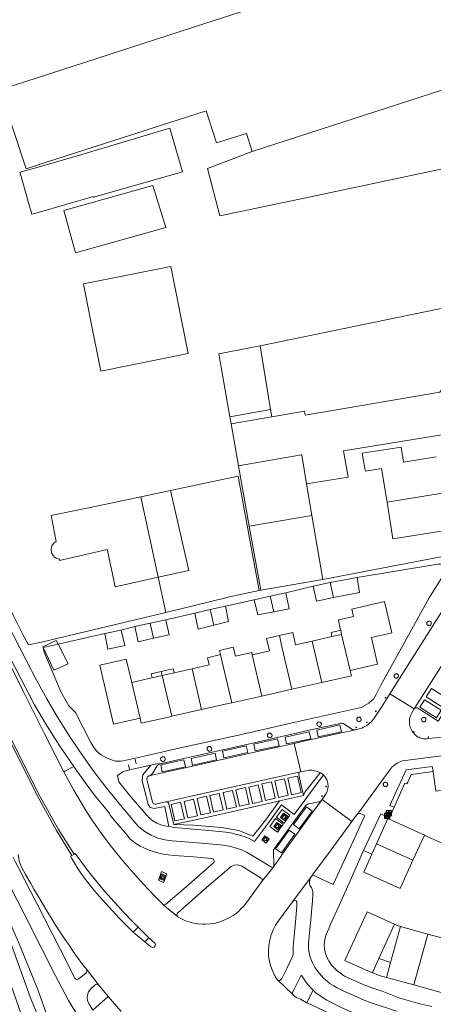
# Model space of a CAD drawing. Header units: metres. Extents: x 89888 to 94270, y 464165 to 468904.
# Tile 57 of 256: x 90997 to 91075, y 466049 to 466236. Entities that reach past the tile are written whole.
import ezdxf

# ---------------------------------------------------------------- set-up
doc = ezdxf.new("R2010")
doc.units = ezdxf.units.M
doc.layers.get('0').update_dxf_attribs({"linetype": 'CONTINUOUS'})
for name, color, linetype, lineweight in [('B_BEBOUWINGSGRENS_0', 251, 'CONTINUOUS', 13), ('B_LUIFEL_1', 251, 'CONTINUOUS', 13), ('B_OVERBOUWLIJN_LIJN_1', 251, 'CONTINUOUS', 13), ('B_TUSSENMUUR_0', 251, 'CONTINUOUS', 13), ('G_GRENS_ALGEMEEN_0', 251, 'CONTINUOUS', 13), ('Q_AFVAL_APART_PLAATS_0', 251, 'CONTINUOUS', 13), ('Q_CONTAINER_0', 251, 'CONTINUOUS', 13), ('Q_FIETSENREK_0', 251, 'CONTINUOUS', 13), ('Q_KUNSTOBJECT_0', 251, 'CONTINUOUS', 13), ('Q_PAALTJE_0', 251, 'CONTINUOUS', 13), ('T_CULTUURGRENS_0', 251, 'CONTINUOUS', 13), ('T_HEK_0', 251, 'CONTINUOUS', 13), ('T_HEK_LIJN_0', 251, 'CONTINUOUS', 13), ('V_WEGGRENS_0', 251, 'CONTINUOUS', 13), ('W_WATERGRENS_0', 251, 'CONTINUOUS', 13)]:
    doc.layers.add(name, color=color, linetype=linetype, lineweight=lineweight)

# ---------------------------------------------------------------- blocks, each defined once
blk = doc.blocks.new('OGT_BLOK2_ACAD_1_FMEBLOCK14')
at = {"layer": 'V_WEGGRENS_0'}
for points in [[(14.48, -5.2), (24.57, -3.89), (36.1, -2.38), (49.37, -0.64), (61.13, 0.92), (74.72, 2.68), (86.52, 4.25), (93.95, 5.2)], [(-93.95, -3.14), (-92.05, -4.06), (-90.17, -4.92), (-89.55, -5.2)]]:
    blk.add_lwpolyline(points, dxfattribs=at)
blk = doc.blocks.new('Q_FIETSENREK')
for points in [[(-0.5, 0.5), (0.5, 0.5), (0.5, -0.5), (-0.5, -0.5)], [(-0.06, 0.15), (0.18, 0.05), (0.04, -0.09)]]:
    blk.add_lwpolyline(points, close=True)
for points in [[(-0.44, 0.46), (0.44, 0.46, -0.414214), (0.46, 0.44), (0.46, -0.44, -0.414214), (0.44, -0.46), (-0.44, -0.46, -0.414214), (-0.46, -0.44), (-0.46, 0.44), (-0.46, 0.44), (-0.46, 0.45), (-0.46, 0.45), (-0.46, 0.45), (-0.46, 0.45), (-0.46, 0.45), (-0.46, 0.45), (-0.46, 0.46), (-0.46, 0.46), (-0.46, 0.46), (-0.45, 0.46), (-0.45, 0.46), (-0.45, 0.46), (-0.45, 0.46), (-0.45, 0.46), (-0.45, 0.46), (-0.44, 0.46), (-0.44, 0.46)], [(-0.18, 0.11, 0.847256), (-0.32, -0.14)], [(-0.19, 0.08, 0.842492), (-0.3, -0.12)], [(-0.17, 0.06, 0.053288), (-0.19, 0.08)], [(-0.19, -0.13, 0.502492), (-0.15, 0.04)], [(-0.15, 0.09, 0.06236), (-0.18, 0.11)], [(-0.16, -0.16, 0.494489), (-0.12, 0.07)], [(-0.32, -0.14, 0.089606), (-0.42, -0.35)], [(-0.3, -0.16, 0.110942), (-0.37, -0.35)], [(-0.29, -0.1, 0.006942), (-0.3, -0.12)], [(-0.3, -0.16, 0.02458), (-0.28, -0.17)], [(-0.21, -0.1, 0.381614), (-0.29, -0.1)], [(-0.22, -0.14, 0.533998), (-0.28, -0.14)], [(-0.28, -0.14, 0.009682), (-0.27, -0.14)], [(-0.28, -0.17, 0.148109), (-0.2, -0.17)], [(-0.27, -0.14, 0.120201), (-0.22, -0.14)], [(-0.22, -0.14, 0.003554), (-0.22, -0.14)], [(-0.19, -0.13, 0.017985), (-0.21, -0.1)], [(-0.12, -0.35, 0.075837), (-0.2, -0.17)], [(-0.08, -0.35, 0.094234), (-0.16, -0.16)], [(0.1, -0.16, 0.385208), (0.19, -0.33)], [(0.21, -0.05, 0.224648), (0.11, -0.13)], [(0.13, -0.17, 0.376993), (0.2, -0.3)], [(0.21, -0.09, 0.20829), (0.14, -0.14)], [(0.19, -0.33, 1), (0.29, -0.06)], [(0.2, -0.3, 1), (0.28, -0.09)], [(0.29, -0.06, 0.086253), (0.24, -0.05)], [(0.28, -0.09, 0.079305), (0.24, -0.08)]]:
    blk.add_lwpolyline(points, format="xyb")
for points in [[(-0.17, 0.06), (-0.26, -0.04), (-0.24, -0.06), (-0.15, 0.04)], [(0.08, 0.22), (0, 0.25), (-0.15, 0.09)], [(-0.12, 0.07), (-0.09, 0.11), (0.02, -0.13), (0.1, -0.16)], [(0.24, -0.05), (0.23, 0.05), (0.26, 0.09), (0.3, 0.08), (0.31, 0.11), (0.19, 0.15), (0.18, 0.12), (0.23, 0.1), (0.21, 0.08), (-0.04, 0.17), (0, 0.22), (0.07, 0.19), (0.08, 0.22)], [(0.21, -0.05), (0.2, 0.03), (0.06, -0.11)], [(-0.42, -0.35), (-0.37, -0.35)], [(-0.12, -0.35), (-0.08, -0.35)], [(0.06, -0.11), (0.11, -0.13)], [(0.13, -0.17), (0.25, -0.22), (0.24, -0.08)], [(0.14, -0.14), (0.22, -0.17), (0.21, -0.09)]]:
    blk.add_lwpolyline(points)
blk = doc.blocks.new('Q_KUNSTOBJECT')
for points in [[(-0.5, 0.5), (0.5, 0.5), (0.5, -0.5), (-0.5, -0.5)], [(-0.18, 0.18), (0.18, 0.18), (0.18, -0.18), (-0.18, -0.18)]]:
    blk.add_lwpolyline(points, close=True)
for points in [[(-0.44, 0.46), (0.44, 0.46, -0.414214), (0.46, 0.44), (0.46, -0.44, -0.414214), (0.44, -0.46), (-0.44, -0.46, -0.414214), (-0.46, -0.44), (-0.46, 0.44), (-0.46, 0.44), (-0.46, 0.45), (-0.46, 0.45), (-0.46, 0.45), (-0.46, 0.45), (-0.46, 0.45), (-0.46, 0.45), (-0.46, 0.46), (-0.46, 0.46), (-0.46, 0.46), (-0.45, 0.46), (-0.45, 0.46), (-0.45, 0.46), (-0.45, 0.46), (-0.45, 0.46), (-0.45, 0.46), (-0.44, 0.46), (-0.44, 0.46)], [(-0.24, 0.27), (0.24, 0.27, -0.414214), (0.26, 0.25), (0.26, -0.24, -0.414214), (0.24, -0.26), (-0.24, -0.26, -0.414214), (-0.27, -0.24), (-0.27, 0.25, -0.414214), (-0.24, 0.27)]]:
    blk.add_lwpolyline(points, format="xyb")
blk = doc.blocks.new('Q_PAAL_STEEN')
for points in [[(-0.5, 0.5), (0.5, 0.5), (0.5, -0.5), (-0.5, -0.5)], [(-0.1, 0.3), (0.1, 0.3), (0.1, -0.3), (-0.1, -0.3)]]:
    blk.add_lwpolyline(points, close=True)
blk.add_lwpolyline([(-0.4, 0.5), (0.4, 0.5, -0.414214), (0.5, 0.4), (0.5, -0.4, -0.414214), (0.4, -0.5), (-0.4, -0.5, -0.414214), (-0.5, -0.4), (-0.5, 0.4), (-0.5, 0.4), (-0.5, 0.4), (-0.5, 0.4), (-0.5, 0.4), (-0.5, 0.5), (-0.5, 0.5), (-0.5, 0.5), (-0.5, 0.5), (-0.5, 0.5), (-0.5, 0.5), (-0.5, 0.5), (-0.5, 0.5), (-0.5, 0.5), (-0.4, 0.5), (-0.4, 0.5), (-0.4, 0.5), (-0.4, 0.5), (-0.4, 0.5)], format="xyb")
blk = doc.blocks.new('Q_PAALTJE')
at = {"color": 251, "true_color": 0x666666, "xscale": 0.1, "yscale": 0.1, "zscale": 0.01}
blk.add_blockref('Q_PAAL_STEEN', (0, 0), dxfattribs=at)
blk = doc.blocks.new('Q_CONTAINER')
for points in [[(-0.5, 0.5), (0.5, 0.5), (0.5, -0.5), (-0.5, -0.5)], [(-0.34, 0.2), (0.33, 0.2), (0.19, -0.25), (-0.2, -0.25)]]:
    blk.add_lwpolyline(points, close=True)
blk.add_lwpolyline([(-0.44, 0.46), (0.44, 0.46, -0.414214), (0.46, 0.44), (0.46, -0.44, -0.414214), (0.44, -0.46), (-0.44, -0.46, -0.414214), (-0.46, -0.44), (-0.46, 0.44), (-0.46, 0.44), (-0.46, 0.45), (-0.46, 0.45), (-0.46, 0.45), (-0.46, 0.45), (-0.46, 0.45), (-0.46, 0.45), (-0.46, 0.46), (-0.46, 0.46), (-0.46, 0.46), (-0.45, 0.46), (-0.45, 0.46), (-0.45, 0.46), (-0.45, 0.46), (-0.45, 0.46), (-0.45, 0.46), (-0.44, 0.46), (-0.44, 0.46)], format="xyb")
blk = doc.blocks.new('Q_AFVAL_APART_PLAATS')
for points in [[(-0.5, 0.5), (0.5, 0.5), (0.5, -0.5), (-0.5, -0.5)], [(-0.34, 0.2), (0.33, 0.2), (0.19, -0.25), (-0.2, -0.25)]]:
    blk.add_lwpolyline(points, close=True)
blk.add_lwpolyline([(-0.44, 0.46), (0.44, 0.46, -0.414214), (0.46, 0.44), (0.46, -0.44, -0.414214), (0.44, -0.46), (-0.44, -0.46, -0.414214), (-0.46, -0.44), (-0.46, 0.44, -0.414214), (-0.44, 0.46)], format="xyb")

msp = doc.modelspace()

# ---------------------------------------------------------------- linework, layer by layer
at = {"layer": 'B_BEBOUWINGSGRENS_0'}
for p, q in [((91097.86, 466229.75), (91040.66, 466211.18)), ((91004.89, 466199.97), (91007.09, 466191.94)), ((91009.94, 466179.2), (91011.88, 466169.45)), ((91040.09, 466139.96), (91038.01, 466151.45)), ((91050.96, 466148.03), (91051.98, 466141.98)), ((91042.3, 466127.8), (91040.09, 466139.96)), ((91024.24, 466123.59), (91022.78, 466130.26)), ((91054.04, 466129.82), (91042.3, 466127.8)), ((91055.45, 466129.24), (91060.55, 466130.25)), ((91052.24, 466128.6), (91055.45, 466129.24)), ((91041, 466126), (91044.05, 466126.66)), ((91044.05, 466126.66), (91047, 466127.29)), ((91029.72, 466123.43), (91032.64, 466124.11)), ((91032.64, 466124.11), (91035.55, 466124.79)), ((91021.25, 466121.51), (91024.21, 466122.16)), ((91012.65, 466119.57), (91015.79, 466120.22)), ((91018.38, 466120.88), (91021.25, 466121.51)), ((91023.55, 466111.57), (91021.65, 466111.13)), ((91042.45, 466107.69), (91048.15, 466108.97)), ((91048.15, 466108.97), (91053.85, 466110.26)), ((91036.74, 466106.4), (91042.45, 466107.69)), ((91025.35, 466103.83), (91031.04, 466105.12)), ((91066.37, 466084.43), (91066.44, 466084.59)), ((91064.22, 466079.61), (91066.37, 466084.43)), ((91073.32, 466081.23), (91071.16, 466076.49)), ((91063.34, 466077.64), (91064.22, 466079.61)), ((91074, 466062.45), (91068.79, 466063.87)), ((91079.21, 466061.03), (91074, 466062.45)), ((91066.11, 466054.21), (91071.31, 466052.76)), ((91071.31, 466052.76), (91076.52, 466051.31))]:
    msp.add_line(p, q, dxfattribs=at)
for points in [[(91040.66, 466211.18), (91039.54, 466214.64), (91033.88, 466212.84), (91031.87, 466218.9), (91000, 466208.66), (90997.71, 466207.92), (90992.86, 466222.68), (90992.78, 466222.91), (91000, 466225.25), (91033.4, 466236.07), (91076.43, 466250), (91089.78, 466254.33), (91091.21, 466250), (91097.86, 466229.75)], [(91010.5, 466202.54), (91027.38, 466207.36), (91024.98, 466215.62), (91008.29, 466210.61)], [(91008.29, 466210.61), (91000, 466208.23), (90996.54, 466207.24), (90996.65, 466206.88), (90998.13, 466201.71), (90998.83, 466199.29), (91000, 466199.63), (91010.48, 466202.64), (91010.5, 466202.54)], [(91007.09, 466191.94), (91024.23, 466196.73), (91021.79, 466204.76), (91004.89, 466199.97)], [(91011.88, 466169.45), (91028.5, 466172.77), (91025.19, 466189.34), (91008.58, 466186.03), (91009.94, 466179.2)], [(91075.58, 466153.14), (91069.37, 466152.15), (91068.91, 466155.02), (91061.52, 466153.84), (91062.04, 466150.94), (91062.14, 466150.42), (91065.21, 466150.96), (91066.23, 466144.56)], [(91038.01, 466151.45), (91038.35, 466151.51), (91050.02, 466153.54), (91050.03, 466153.49), (91050.96, 466148.03)], [(91025.13, 466146.74), (91031.06, 466148.02), (91038, 466149.51), (91040.71, 466134.6), (91041.97, 466127.74)], [(91019.52, 466145.53), (91019.81, 466145.59), (91025.13, 466146.74)], [(91022.78, 466130.26), (91014.62, 466128.45), (91013.16, 466135.37), (91013.13, 466135.52), (91004.08, 466133.43), (91004.03, 466133.7), (91003.83, 466133.74), (91003.64, 466133.8), (91003.45, 466133.88), (91003.27, 466133.99), (91003.11, 466134.11), (91002.96, 466134.25), (91002.83, 466134.41), (91002.72, 466134.58), (91002.63, 466134.76), (91002.56, 466134.95), (91002.51, 466135.15), (91002.48, 466135.35), (91002.48, 466135.56), (91002.5, 466135.76), (91002.54, 466135.96), (91002.6, 466136.16), (91002.69, 466136.34), (91002.8, 466136.52), (91002.92, 466136.68), (91003.07, 466136.82), (91003.22, 466136.95), (91003.4, 466137.06), (91002.47, 466141.98), (91011.38, 466143.83), (91019.52, 466145.53)], [(91066.23, 466144.56), (91067.35, 466137.57), (91077.79, 466139.24)], [(91051.98, 466141.98), (91053.98, 466130.23), (91053.99, 466130.13), (91054.04, 466129.82)], [(91060.55, 466130.25), (91061.01, 466127.39), (91056.1, 466126.4)], [(91041.97, 466127.74), (91036.01, 466126.45), (91035.63, 466126.35), (91024.24, 466123.59)], [(91056.1, 466126.4), (91052.86, 466125.74), (91052.24, 466128.6)], [(91044.74, 466123.71), (91041.72, 466123.11), (91041, 466126)], [(91047, 466127.29), (91047.63, 466124.29), (91044.74, 466123.71)], [(91035.55, 466124.79), (91036.12, 466121.83), (91033.33, 466121.14)], [(91059.23, 466112.54), (91064.43, 466113.75), (91063.26, 466118.83), (91067.14, 466119.73), (91065.78, 466125.64), (91059.54, 466124.19), (91059.86, 466122.8), (91057.09, 466122.16), (91056.99, 466122.13), (91057.36, 466120.54), (91057.44, 466120.18), (91057.53, 466119.8), (91057.62, 466119.4)], [(91024.21, 466122.16), (91024.86, 466119.31), (91021.91, 466118.66)], [(91033.33, 466121.14), (91030.36, 466120.4), (91029.72, 466123.43)], [(91015.79, 466120.22), (91016.43, 466117.28), (91013.25, 466116.59), (91012.65, 466119.57)], [(91021.91, 466118.66), (91019.02, 466118.02), (91018.38, 466120.88)], [(91045.79, 466119.17), (91043.35, 466118.61), (91043.89, 466116.25), (91040.64, 466115.5)], [(91052.03, 466118.12), (91048.88, 466117.4), (91048.34, 466119.76), (91045.79, 466119.17)], [(91057.62, 466119.4), (91055.78, 466118.98), (91052.03, 466118.12)], [(91040.64, 466115.5), (91040.54, 466115.96), (91037.47, 466115.26), (91037.04, 466116.98), (91034.44, 466116.33), (91034.61, 466115.59)], [(91017.77, 466110.24), (91017.65, 466110.77), (91016.68, 466114.68), (91011.71, 466113.53), (91014.29, 466102.36), (91019.35, 466103.47)], [(91034.61, 466115.59), (91032.17, 466114.98), (91032.46, 466113.62), (91029.25, 466112.88)], [(91029.25, 466112.88), (91025.81, 466112.09), (91024.62, 466111.82), (91023.55, 466111.57)], [(91021.65, 466111.13), (91021.02, 466110.99), (91017.77, 466110.24)], [(91053.85, 466110.26), (91059.47, 466111.52), (91059.23, 466112.54)], [(91031.04, 466105.12), (91036.67, 466106.39), (91036.74, 466106.4)], [(91019.35, 466103.47), (91019.56, 466102.52), (91024.74, 466103.7), (91025.35, 466103.83)], [(91067.59, 466086.54), (91069.64, 466091.15), (91070.01, 466090.98), (91070.16, 466091.34), (91070.79, 466092.79), (91075, 466093.36)], [(91075, 466093.36), (91075.51, 466089.62), (91076.49, 466089.76)], [(91076.49, 466089.76), (91076.79, 466089.8), (91077.3, 466085.97), (91077.5, 466083.92), (91077.54, 466083.53), (91077.69, 466081.58), (91076.94, 466079.84), (91076.85, 466079.63), (91073.39, 466081.2), (91073.32, 466081.23)], [(91066.44, 466084.59), (91066.68, 466084.48), (91066.81, 466084.78), (91067.59, 466086.54)], [(91071.16, 466076.49), (91068.71, 466071.1), (91061.82, 466074.23), (91063.34, 466077.64)], [(91067.62, 466064.3), (91062.47, 466066.66), (91058.24, 466057.42), (91063.4, 466055.07), (91063.44, 466055.16), (91063.47, 466055.15)], [(91068.79, 466063.87), (91068.4, 466064.01), (91068.2, 466064.06), (91067.62, 466064.3)], [(91063.47, 466055.15), (91064.74, 466054.59), (91066.11, 466054.21)]]:
    msp.add_lwpolyline(points, dxfattribs=at)
at = {"layer": 'B_LUIFEL_1'}
for p, q in [((91003.45, 466118.24), (91000.91, 466117.02)), ((91003.8, 466117.54), (91003.45, 466118.24)), ((91000.91, 466117.02), (91000.97, 466116.89))]:
    msp.add_line(p, q, dxfattribs=at)
for points in [[(91000.91, 466117.02), (91000.91, 466117.02), (91000.91, 466117.02)], [(91000.97, 466116.89), (91002.95, 466112.58), (91005.68, 466113.84), (91003.8, 466117.54)], [(91023.55, 466111.57), (91023.37, 466112.35), (91021.47, 466111.91), (91021.65, 466111.13)]]:
    msp.add_lwpolyline(points, dxfattribs=at)
at = {"layer": 'B_OVERBOUWLIJN_LIJN_1'}
for p, q in [((91025.63, 466112.87), (91025.81, 466112.09)), ((91023.55, 466111.57), (91023.37, 466112.35))]:
    msp.add_line(p, q, dxfattribs=at)
for points in [[(91055.78, 466118.98), (91055.6, 466119.76), (91057.44, 466120.18)], [(91023.37, 466112.35), (91024.45, 466112.6), (91025.63, 466112.87)]]:
    msp.add_lwpolyline(points, dxfattribs=at)
at = {"layer": 'B_TUSSENMUUR_0'}
for p, q in [((91022.78, 466130.26), (91019.52, 466145.53)), ((91066.23, 466144.56), (91076.68, 466146.25)), ((91040.09, 466139.96), (91051.98, 466141.98)), ((91055.45, 466129.24), (91056.1, 466126.4)), ((91044.05, 466126.66), (91044.74, 466123.71)), ((91032.64, 466124.11), (91033.33, 466121.14)), ((91021.25, 466121.51), (91021.91, 466118.66)), ((91057.62, 466119.4), (91059.23, 466112.54)), ((91052.03, 466118.12), (91053.85, 466110.26)), ((91040.64, 466115.5), (91042.45, 466107.69)), ((91029.25, 466112.88), (91031.04, 466105.12)), ((91023.55, 466111.57), (91025.35, 466103.83)), ((91017.77, 466110.24), (91019.35, 466103.47)), ((91066.37, 466084.43), (91073.32, 466081.23)), ((91064.22, 466079.61), (91071.16, 466076.49)), ((91067.62, 466064.3), (91064.66, 466057.82)), ((91066.89, 466057.01), (91068.79, 466063.87)), ((91071.31, 466052.76), (91074, 466062.45)), ((91064.66, 466057.82), (91066.89, 466057.01)), ((91066.89, 466057.01), (91066.11, 466054.21))]:
    msp.add_line(p, q, dxfattribs=at)
for points in [[(91022.78, 466130.26), (91028.61, 466131.53), (91025.13, 466146.74)], [(91045.79, 466119.17), (91046.34, 466116.81), (91048.15, 466108.97)], [(91034.61, 466115.59), (91034.94, 466114.19), (91036.74, 466106.4)], [(91063.47, 466055.15), (91063.51, 466055.25), (91064.66, 466057.82)]]:
    msp.add_lwpolyline(points, dxfattribs=at)
at = {"layer": 'G_GRENS_ALGEMEEN_0'}
for p, q in [((91044.37, 466160.76), (91044.13, 466162.16)), ((91044.37, 466160.76), (91036.62, 466159.41)), ((91061.77, 466078.34), (91063.34, 466077.64))]:
    msp.add_line(p, q, dxfattribs=at)
for points in [[(91077.7, 466181.58), (91079.63, 466170.13), (91076.25, 466165.48), (91050.72, 466161.1), (91050.59, 466161.84), (91044.37, 466160.76)], [(91079.72, 466157.86), (91058, 466154.29), (91058.84, 466149.3), (91050.96, 466148.03)]]:
    msp.add_lwpolyline(points, dxfattribs=at)
at = {"layer": 'T_CULTUURGRENS_0'}
msp.add_line((91045.85, 466087.76), (91050.38, 466088.78), dxfattribs=at)
for points in [[(91021.4, 466094.54), (91019.9, 466092.7), (91019.74, 466091.59), (91020.87, 466087.11), (91021.28, 466086.49), (91022, 466086.29), (91024.07, 466086.68), (91024.78, 466082.88)], [(91022.83, 466094.66), (91022.76, 466094.61), (91022.7, 466094.56), (91022.65, 466094.5), (91022.6, 466094.44), (91022.55, 466094.37), (91021.68, 466092.95), (91021.59, 466092.82), (91021.47, 466092.7), (91021.34, 466092.61), (91021.19, 466092.54), (91021.04, 466092.51)], [(91021.4, 466094.54), (91022.76, 466094.85), (91022.83, 466094.66)], [(91021.04, 466092.51), (91020.89, 466092.45), (91020.76, 466092.35), (91020.68, 466092.21), (91020.64, 466092.06), (91020.65, 466091.9), (91021.7, 466087.53), (91021.76, 466087.38), (91021.86, 466087.26), (91021.99, 466087.17), (91022.15, 466087.13), (91022.31, 466087.13), (91024.25, 466087.57)], [(91054.15, 466092.68), (91051.02, 466088.43), (91048.63, 466085.19), (91046.18, 466086.98), (91043.89, 466083.82), (91041.1, 466080.02)], [(91050.38, 466088.78), (91050.62, 466089.4), (91053.55, 466093.12)], [(91053.55, 466093.12), (91053.61, 466093.09), (91053.66, 466093.07), (91053.71, 466093.03), (91053.77, 466093), (91053.82, 466092.97), (91053.89, 466092.92), (91053.96, 466092.86), (91054.02, 466092.8), (91054.09, 466092.74), (91054.15, 466092.68)], [(91024.25, 466087.57), (91024.41, 466087.58), (91024.57, 466087.53), (91024.7, 466087.44), (91024.79, 466087.32), (91024.84, 466087.16), (91025.74, 466083.25)], [(91025.74, 466083.25), (91029.57, 466083.13), (91034.83, 466082.71), (91038.07, 466082.11), (91040.73, 466081.06), (91043.18, 466084.07), (91045.85, 466087.76)], [(91041.1, 466080.02), (91040.51, 466080.36), (91039.91, 466080.65), (91039.29, 466080.91), (91038.65, 466081.13), (91038.01, 466081.31), (91037.41, 466081.46), (91036.82, 466081.6), (91036.22, 466081.72), (91035.61, 466081.82), (91035.01, 466081.9), (91032.39, 466082.15), (91027.34, 466082.56), (91025.86, 466082.71), (91024.78, 466082.88)], [(90993.4, 466055.74), (90992.66, 466057.83), (90990.41, 466063.74), (90987.77, 466071.08), (90987.43, 466071.61), (90987.23, 466072.4), (90987.31, 466072.99), (90987.77, 466073.81), (90988.43, 466074.36), (90989.65, 466074.74), (90990.28, 466074.61), (90990.51, 466074.38), (90991.02, 466073.22), (90991.32, 466072.2), (90996.59, 466060.17), (91000, 466051.69), (91001.85, 466046.52), (91002.83, 466043.8)]]:
    msp.add_lwpolyline(points, dxfattribs=at)
at = {"layer": 'T_HEK_0'}
for p, q in [((91042.18, 466174.28), (91034.29, 466172.76)), ((91034.29, 466172.76), (91036.38, 466160.77)), ((91042.18, 466174.28), (91044.13, 466162.16)), ((91044.13, 466162.16), (91036.38, 466160.77)), ((91036.38, 466160.77), (91036.62, 466159.41)), ((91036.62, 466159.41), (91038.01, 466151.45))]:
    msp.add_line(p, q, dxfattribs=at)
at = {"layer": 'T_HEK_LIJN_0'}
for p, q in [((91077.7, 466181.58), (91042.18, 466174.28)), ((91017.14, 466094.64), (91017.36, 466093.78)), ((91018.39, 466095.68), (91018.61, 466094.82))]:
    msp.add_line(p, q, dxfattribs=at)
at = {"layer": 'V_WEGGRENS_0'}
for p, q in [((91042.3, 466127.8), (91041.97, 466127.74)), ((91047, 466127.29), (91052.24, 466128.6)), ((91035.55, 466124.79), (91041, 466126)), ((91024.24, 466123.59), (91000.66, 466117.95)), ((91024.21, 466122.16), (91029.72, 466123.43)), ((91082.24, 466122.36), (91071.39, 466105.23)), ((91015.79, 466120.22), (91018.38, 466120.88)), ((91003.8, 466117.54), (91012.65, 466119.57)), ((91000.95, 466116.88), (91000.97, 466116.89)), ((91000.97, 466116.89), (91003.8, 466117.54)), ((91065.29, 466105.77), (91066.74, 466108.12)), ((91066.74, 466108.12), (91071.39, 466105.23)), ((91060.99, 466102.84), (91061.08, 466102.87)), ((91051.48, 466100.88), (91046.88, 466099.87)), ((91052.89, 466101.22), (91053.14, 466099.92)), ((91040.96, 466098.56), (91041.21, 466097.26)), ((91049.84, 466093.3), (91048.63, 466098.68)), ((91029.08, 466095.84), (91029.33, 466094.54)), ((91035, 466097.23), (91035.25, 466095.94)), ((91023.27, 466094.59), (91023.52, 466093.29)), ((91066.45, 466093.2), (91060.79, 466085.51)), ((91045.65, 466088.4), (91047.49, 466088.82)), ((91048.11, 466088.93), (91049.95, 466089.34)), ((91035.81, 466086.18), (91037.65, 466086.6)), ((91038.25, 466086.73), (91040.09, 466087.14)), ((91040.69, 466087.24), (91042.53, 466087.66)), ((91043.17, 466087.84), (91045.01, 466088.26)), ((91053.91, 466088.01), (91059.56, 466083.84)), ((91028.41, 466084.53), (91030.25, 466084.94)), ((91030.89, 466085.1), (91032.73, 466085.51)), ((91033.29, 466085.64), (91035.13, 466086.06)), ((91025.95, 466083.94), (91027.79, 466084.36)), ((91006.81, 466077.63), (91006.42, 466077.39)), ((91046.25, 466077.41), (91044.55, 466075.05)), ((91045.08, 466078.65), (91046.19, 466077.86)), ((91042.46, 466072.41), (91044.55, 466075.05)), ((91051.82, 466073.31), (91048.27, 466068.58)), ((91023.7, 466068.08), (91026.45, 466065.78)), ((91018.02, 466062.8), (91018.98, 466063.76)), ((91018.02, 466062.8), (91020.28, 466060.97)), ((91021.02, 466061.73), (91018.98, 466063.76)), ((91021.02, 466061.73), (91020.28, 466060.97)), ((91011.53, 466052.7), (91009.15, 466055.74)), ((91045.42, 466053.73), (91045.41, 466053.74)), ((91048.33, 466050.94), (91045.42, 466053.73)), ((91011.53, 466052.7), (91013.31, 466050.55)), ((91013.31, 466050.55), (91010.41, 466047.96)), ((91015.79, 466047.73), (91013.31, 466050.55))]:
    msp.add_line(p, q, dxfattribs=at)
for points in [[(91231.36, 466233.64), (91146.08, 466220.28), (91082.71, 466209.17), (91050.83, 466202.42), (91034.51, 466198.95), (91032.12, 466207.97), (91040.66, 466211.18)], [(91096.74, 466155.79), (91078.58, 466126.85), (91066.74, 466108.12)], [(91000.66, 466117.95), (90998.17, 466117.41), (90997.17, 466119.28), (90995.35, 466122.92), (90985.59, 466142.73)], [(91006.79, 466094.28), (91004.01, 466098.36), (91001.4, 466102.48), (90999.28, 466106.04), (90994.09, 466116.04), (90994.2, 466116.1), (90991.47, 466121.49), (90981.72, 466140.82)], [(90981.13, 466140.52), (90990.94, 466121.04), (90997.18, 466108.63), (91001.23, 466100.52), (91003.26, 466096.54), (91004.9, 466093.31)], [(91006.81, 466077.63), (91003.84, 466082.34), (91000.01, 466089.24), (90992.43, 466104.38), (90985.86, 466117.49), (90976.28, 466136.55), (90975.87, 466136.38), (90985.49, 466117.3), (90992.08, 466104.18), (90999.66, 466089.05), (91003.49, 466082.11), (91006.42, 466077.39)], [(91078.54, 466134.55), (91076.15, 466134.08), (91054.04, 466129.82)], [(91060.55, 466130.25), (91075.89, 466132.75), (91076.4, 466132.77), (91076.69, 466132.68), (91077.06, 466132.58), (91077.93, 466132.23)], [(91077.93, 466132.23), (91077.73, 466131.96), (91074.23, 466126.36)], [(91074.23, 466126.36), (91065.07, 466109.77), (91064.17, 466107.97), (91063.64, 466107.09), (91063.47, 466106.95)], [(90993.83, 466122.16), (90997.85, 466114.27), (90999.7, 466110.7), (91001.62, 466107.15), (91003.68, 466103.68), (91005.83, 466100.28), (91008.06, 466096.93), (91010.37, 466093.62), (91012.82, 466090.37), (91015.3, 466087.3), (91018.56, 466083.44), (91019.14, 466082.81), (91020.24, 466081.93), (91021.44, 466081.22), (91022.73, 466080.69), (91024.08, 466080.33), (91025.47, 466080.17), (91029.49, 466079.82), (91034.54, 466079.38), (91035.58, 466079.26), (91036.6, 466079.06), (91037.61, 466078.78), (91038.6, 466078.43), (91039.55, 466078), (91039.68, 466077.92)], [(91071.39, 466105.23), (91071.47, 466105.31), (91071.55, 466105.38), (91071.65, 466105.42), (91071.76, 466105.44), (91071.87, 466105.45), (91071.97, 466105.42), (91072.07, 466105.39), (91075.96, 466102.89), (91086.36, 466119.4), (91082.41, 466121.9), (91082.35, 466121.96), (91082.3, 466122.03), (91082.26, 466122.11), (91082.24, 466122.19), (91082.23, 466122.28), (91082.24, 466122.36)], [(91074.31, 466121.09), (91074.4, 466121.12), (91074.48, 466121.17), (91074.55, 466121.24), (91074.6, 466121.32), (91074.63, 466121.41), (91074.64, 466121.51), (91074.62, 466121.6), (91074.59, 466121.7), (91074.54, 466121.78), (91074.46, 466121.84), (91074.38, 466121.89), (91074.29, 466121.92), (91074.19, 466121.92), (91074.1, 466121.91), (91074.01, 466121.87), (91073.93, 466121.81), (91073.86, 466121.73), (91073.82, 466121.64), (91073.8, 466121.55), (91073.8, 466121.45), (91073.82, 466121.35), (91073.87, 466121.26), (91073.94, 466121.19), (91074.02, 466121.13), (91074.11, 466121.09), (91074.21, 466121.08), (91074.31, 466121.09)], [(91016.15, 466095.37), (91015.69, 466095.29), (91015.24, 466095.28), (91014.78, 466095.32), (91014.33, 466095.42), (91013.9, 466095.58), (91013.12, 466095.89), (91012.57, 466096.16), (91012.05, 466096.47), (91011.55, 466096.84), (91011.1, 466097.24), (91010.68, 466097.69), (91010.02, 466098.87), (91007.1, 466104.58), (91005.81, 466105.83), (91004.3, 466108.51), (91001.21, 466115.89), (91000.95, 466116.88)], [(91068.07, 466111.09), (91068.16, 466111.12), (91068.24, 466111.17), (91068.31, 466111.24), (91068.36, 466111.32), (91068.39, 466111.41), (91068.4, 466111.51), (91068.38, 466111.6), (91068.35, 466111.69), (91068.29, 466111.77), (91068.22, 466111.84), (91068.14, 466111.89), (91068.05, 466111.91), (91067.95, 466111.92), (91067.86, 466111.91), (91067.77, 466111.87), (91067.69, 466111.81), (91067.62, 466111.73), (91067.58, 466111.64), (91067.56, 466111.54), (91067.56, 466111.45), (91067.58, 466111.35), (91067.63, 466111.26), (91067.7, 466111.19), (91067.78, 466111.13), (91067.87, 466111.09), (91067.97, 466111.08), (91068.07, 466111.09)], [(91074.69, 466109.09), (91073.69, 466107.54), (91076.84, 466105.53), (91077.84, 466107.09), (91074.69, 466109.09)], [(91063.47, 466106.95), (91062.77, 466106.34), (91061.33, 466105.5), (91049.36, 466102.84), (91038.02, 466100.28), (91026.7, 466097.76), (91020.67, 466096.4), (91016.15, 466095.37)], [(91060.24, 466101.28), (91061.45, 466101.6), (91061.79, 466101.76), (91062.13, 466101.93), (91062.41, 466102.1), (91062.67, 466102.29), (91062.93, 466102.5), (91063.17, 466102.72), (91063.39, 466102.96), (91063.6, 466103.21), (91063.8, 466103.47), (91065.07, 466105.41), (91065.29, 466105.77)], [(91071.39, 466105.23), (91070.89, 466104.35), (91070.76, 466104.12), (91070.66, 466103.87), (91070.58, 466103.61), (91070.52, 466103.35), (91070.48, 466103.08), (91070.47, 466102.81), (91070.48, 466102.54), (91070.51, 466102.28), (91070.56, 466102.01), (91070.64, 466101.76), (91070.74, 466101.51), (91070.85, 466101.26), (91070.99, 466101.03), (91071.15, 466100.82), (91071.3, 466100.62), (91071.46, 466100.43), (91071.63, 466100.26), (91071.82, 466100.1), (91072.03, 466099.96), (91072.24, 466099.84), (91072.46, 466099.74), (91072.7, 466099.65), (91072.94, 466099.59), (91073.18, 466099.55), (91073.43, 466099.53), (91073.67, 466099.53), (91073.92, 466099.55), (91074.16, 466099.59), (91077.13, 466099.92)], [(91073.33, 466106.97), (91072.44, 466105.58), (91075.61, 466103.52), (91076.52, 466104.99), (91073.33, 466106.97)], [(91061.08, 466102.87), (91061.16, 466102.92), (91061.23, 466102.99), (91061.28, 466103.07), (91061.31, 466103.16), (91061.32, 466103.26), (91061.31, 466103.36), (91061.27, 466103.45), (91061.22, 466103.53), (91061.15, 466103.59), (91061.06, 466103.64), (91060.97, 466103.67), (91060.88, 466103.67), (91060.78, 466103.66), (91060.69, 466103.62), (91060.61, 466103.56), (91060.55, 466103.48), (91060.5, 466103.39), (91060.48, 466103.3), (91060.48, 466103.2), (91060.51, 466103.1), (91060.55, 466103.01), (91060.62, 466102.94), (91060.7, 466102.88), (91060.79, 466102.84), (91060.89, 466102.83), (91060.99, 466102.84)], [(91073.3, 466102.78), (91073.4, 466102.81), (91073.48, 466102.87), (91073.54, 466102.93), (91073.59, 466103.02), (91073.62, 466103.11), (91073.63, 466103.21), (91073.62, 466103.3), (91073.59, 466103.39), (91073.53, 466103.47), (91073.46, 466103.54), (91073.38, 466103.59), (91073.29, 466103.61), (91073.19, 466103.62), (91073.1, 466103.6), (91073, 466103.57), (91072.93, 466103.51), (91072.86, 466103.43), (91072.82, 466103.34), (91072.8, 466103.24), (91072.8, 466103.14), (91072.82, 466103.05), (91072.87, 466102.96), (91072.93, 466102.88), (91073.01, 466102.83), (91073.11, 466102.79), (91073.21, 466102.77), (91073.3, 466102.78)], [(91057.33, 466102.47), (91052.04, 466101.3), (91048.76, 466100.56), (91048.14, 466100.41), (91038.81, 466098.31), (91028.48, 466096), (91023.19, 466094.82), (91023.11, 466094.8), (91023.04, 466094.77), (91022.96, 466094.74), (91022.9, 466094.7), (91022.83, 466094.66)], [(91053.14, 466099.92), (91057.58, 466100.89), (91057.29, 466102.19), (91052.89, 466101.22)], [(91053.79, 466102.45), (91053.56, 466102.75), (91053.17, 466102.76), (91052.92, 466102.47), (91052.99, 466102.08), (91053.33, 466101.9), (91053.49, 466101.92), (91053.64, 466102), (91053.74, 466102.12), (91053.8, 466102.28), (91053.79, 466102.45)], [(91060.24, 466101.28), (91060.08, 466101.27), (91059.93, 466101.27), (91059.78, 466101.3), (91059.63, 466101.35), (91059.5, 466101.43), (91058.11, 466102.37), (91057.96, 466102.44), (91057.81, 466102.49), (91057.65, 466102.51), (91057.49, 466102.51), (91057.33, 466102.47)], [(91041.21, 466097.26), (91045.76, 466098.25), (91045.46, 466099.55), (91040.96, 466098.56)], [(91044.38, 466100.39), (91044.13, 466100.65), (91043.76, 466100.64), (91043.53, 466100.37), (91043.57, 466100), (91043.88, 466099.79), (91044.06, 466099.8), (91044.23, 466099.88), (91044.35, 466100.02), (91044.41, 466100.2), (91044.38, 466100.39)], [(91046.88, 466099.87), (91047.13, 466098.57), (91051.77, 466099.58), (91051.48, 466100.88)], [(91048.63, 466098.68), (91049.61, 466098.9), (91057.3, 466100.61), (91060.24, 466101.28)], [(91021.04, 466092.51), (91022.7, 466092.88), (91028.48, 466094.16), (91033.81, 466095.36), (91041.66, 466097.12), (91048.63, 466098.68)], [(91032.94, 466097.77), (91032.71, 466098.07), (91032.33, 466098.09), (91032.06, 466097.82), (91032.1, 466097.43), (91032.42, 466097.22), (91032.6, 466097.22), (91032.76, 466097.29), (91032.88, 466097.42), (91032.95, 466097.59), (91032.94, 466097.77)], [(91035.25, 466095.94), (91039.79, 466096.93), (91039.5, 466098.23), (91035, 466097.23)], [(91024.13, 466095.81), (91023.9, 466096.11), (91023.52, 466096.12), (91023.26, 466095.85), (91023.29, 466095.47), (91023.6, 466095.25), (91023.78, 466095.25), (91023.95, 466095.32), (91024.08, 466095.45), (91024.14, 466095.62), (91024.13, 466095.81)], [(91029.33, 466094.54), (91033.88, 466095.53), (91033.58, 466096.84), (91029.08, 466095.84)], [(91077.57, 466096.43), (91069.15, 466095.35), (91068.84, 466095.25), (91068.54, 466095.12), (91068.26, 466094.97), (91067.98, 466094.8), (91067.71, 466094.62), (91067.46, 466094.42), (91067.22, 466094.2), (91067, 466093.96), (91066.45, 466093.2)], [(91004.9, 466093.31), (91005.07, 466093.39), (91006.79, 466094.28)], [(91006.79, 466094.28), (91007.48, 466093.25), (91008.93, 466091.24), (91009.82, 466090.05), (91010.73, 466088.87), (91011.65, 466087.7), (91012.59, 466086.54), (91013.53, 466085.38), (91013.67, 466085.06), (91014.42, 466084.12), (91016.57, 466081.59), (91017.12, 466080.98), (91017.43, 466080.55), (91017.89, 466080.16), (91018.37, 466079.8), (91018.88, 466079.47), (91019.4, 466079.17), (91019.95, 466078.91), (91021.07, 466078.4), (91022.24, 466077.99), (91023.45, 466077.69), (91024.67, 466077.49), (91025.9, 466077.4), (91029.48, 466077.11), (91032.93, 466076.79), (91033.14, 466076.73), (91033.31, 466076.59), (91033.4, 466076.39), (91033.39, 466076.17), (91033.3, 466075.97), (91028.12, 466071.45), (91024.24, 466068.11), (91024.11, 466068.04), (91023.97, 466068.01), (91023.82, 466068.03), (91023.7, 466068.08)], [(91016.61, 466093.45), (91018.83, 466093.95), (91021.4, 466094.54)], [(91023.52, 466093.29), (91027.97, 466094.26), (91027.68, 466095.56), (91023.27, 466094.59)], [(91069.84, 466093.66), (91074.81, 466094.28), (91075, 466093.36)], [(91012.55, 466080.86), (91011.53, 466082.24), (91010.83, 466083.26), (91010.14, 466084.28), (91009.27, 466085.64), (91008.43, 466087.01), (91007.6, 466088.39), (91006.8, 466089.78), (91006.01, 466091.19), (91004.9, 466093.31)], [(91024.78, 466082.88), (91024.08, 466082.99), (91023.28, 466083.22), (91022.51, 466083.55), (91021.79, 466083.98), (91021.13, 466084.5), (91020.55, 466085.1), (91017.62, 466088.54), (91015.35, 466091.36), (91015.09, 466092.59), (91016.05, 466093.3), (91016.61, 466093.45)], [(91049.84, 466093.3), (91049.5, 466093.23), (91046.12, 466092.47), (91037.9, 466090.63), (91028.71, 466088.57), (91026.6, 466088.09), (91024.25, 466087.57)], [(91049.95, 466089.34), (91049.21, 466092.48), (91047.4, 466092.07), (91048.11, 466088.93)], [(91050.38, 466088.78), (91049.49, 466092.68), (91049.46, 466092.84), (91049.49, 466093), (91049.57, 466093.14), (91049.69, 466093.24), (91049.84, 466093.3)], [(91049.84, 466093.3), (91050.81, 466093.49), (91051.37, 466093.57), (91051.93, 466093.57), (91052.49, 466093.5), (91053.04, 466093.35), (91053.55, 466093.12)], [(91054.15, 466092.68), (91054.4, 466092.4), (91054.61, 466092.09), (91054.78, 466091.76), (91054.91, 466091.41), (91054.99, 466091.04), (91055.03, 466090.57), (91054.99, 466090.09), (91054.88, 466089.62), (91054.7, 466089.18), (91054.45, 466088.78), (91053.91, 466088.01)], [(91067.59, 466086.54), (91066.76, 466086.91), (91069.84, 466093.66)], [(91040.09, 466087.14), (91039.35, 466090.28), (91037.54, 466089.87), (91038.25, 466086.73)], [(91042.53, 466087.66), (91041.79, 466090.79), (91039.98, 466090.38), (91040.69, 466087.24)], [(91045.01, 466088.26), (91044.27, 466091.39), (91042.46, 466090.98), (91043.17, 466087.84)], [(91047.49, 466088.82), (91046.75, 466091.95), (91044.94, 466091.54), (91045.65, 466088.4)], [(91065.57, 466090.69), (91065.6, 466090.64), (91065.66, 466090.57), (91065.74, 466090.51), (91065.84, 466090.47), (91065.93, 466090.46), (91066.03, 466090.47), (91066.12, 466090.5), (91066.21, 466090.55), (91066.27, 466090.62), (91066.29, 466090.65), (91066.31, 466090.69), (91066.32, 466090.7), (91066.35, 466090.79), (91066.36, 466090.85), (91066.36, 466090.89), (91066.36, 466090.93), (91066.35, 466090.98), (91066.35, 466090.99), (91066.32, 466091.08), (91066.31, 466091.09), (91066.28, 466091.13), (91066.26, 466091.16), (91066.19, 466091.22), (91066.11, 466091.27), (91066.01, 466091.3), (91065.92, 466091.3), (91065.82, 466091.29), (91065.73, 466091.25), (91065.65, 466091.19), (91065.59, 466091.11), (91065.55, 466091.02), (91065.52, 466090.93), (91065.53, 466090.83), (91065.55, 466090.73), (91065.57, 466090.69)], [(91032.73, 466085.51), (91031.99, 466088.65), (91030.18, 466088.24), (91030.89, 466085.1)], [(91035.13, 466086.06), (91034.39, 466089.19), (91032.58, 466088.78), (91033.29, 466085.64)], [(91037.65, 466086.6), (91036.91, 466089.73), (91035.1, 466089.33), (91035.81, 466086.18)], [(91027.79, 466084.36), (91027.05, 466087.49), (91025.24, 466087.08), (91025.95, 466083.94)], [(91025.74, 466083.25), (91033.35, 466084.92), (91038.64, 466086.15), (91044.53, 466087.46), (91045.85, 466087.76)], [(91030.25, 466084.94), (91029.52, 466088.08), (91027.71, 466087.67), (91028.41, 466084.53)], [(91053.91, 466088.01), (91053.86, 466087.97), (91053.77, 466087.85), (91053.65, 466087.74), (91053.52, 466087.66), (91053.38, 466087.6), (91053.23, 466087.57), (91051.43, 466087.21), (91051.27, 466087.17), (91051.13, 466087.11), (91051, 466087.02), (91050.88, 466086.92), (91050.78, 466086.79), (91044.88, 466078.71), (91044.78, 466078.58), (91044.71, 466078.44), (91044.67, 466078.29), (91044.65, 466078.13), (91044.66, 466077.97), (91044.77, 466075.77), (91044.76, 466075.62), (91044.74, 466075.47), (91044.69, 466075.32), (91044.63, 466075.18), (91044.55, 466075.05)], [(91053.91, 466088.01), (91053.2, 466087.04), (91052.21, 466085.73), (91049.36, 466081.83), (91046.17, 466077.47), (91046.25, 466077.41)], [(91052.05, 466085.83), (91050.93, 466086.61), (91048.49, 466083.26)], [(91047.81, 466085.03), (91046.33, 466086.12), (91045.24, 466084.63), (91046.72, 466083.54), (91047.81, 466085.03)], [(91048.49, 466083.26), (91049.55, 466082.45), (91052.05, 466085.83)], [(91060.79, 466085.51), (91062.05, 466084.98), (91059.78, 466080.07), (91055.99, 466071.88), (91052.08, 466073.68)], [(91059.56, 466083.84), (91059.56, 466083.85), (91060.15, 466084.64), (91060.79, 466085.51)], [(91061.77, 466078.34), (91065.05, 466085.32), (91066.44, 466084.59)], [(91046.54, 466083.3), (91045.06, 466084.39), (91043.97, 466082.9), (91045.45, 466081.8), (91046.54, 466083.3)], [(91052.08, 466073.68), (91055.6, 466078.44), (91059.56, 466083.84)], [(91023.7, 466068.08), (91023.58, 466068.18), (91023.27, 466068.52), (91022.14, 466069.66), (91021.03, 466070.82), (91019.93, 466071.99), (91018.85, 466073.18), (91017.79, 466074.38), (91016.48, 466075.9), (91015.2, 466077.45), (91013.95, 466079.03), (91012.72, 466080.62), (91012.55, 466080.86)], [(91046.19, 466077.86), (91048.75, 466081.43), (91047.68, 466082.18), (91045.08, 466078.65)], [(90996.19, 466077.55), (90996.25, 466077.13), (90996.48, 466076.13), (90996.85, 466075.18), (90997.62, 466073.78), (90998.41, 466072.39), (90998.6, 466072.05)], [(91006.42, 466077.39), (91006.16, 466077.22), (91006.4, 466076.82)], [(91007.35, 466077.29), (91007.01, 466077.75), (91006.81, 466077.63)], [(91018.98, 466063.76), (91017.67, 466065.09), (91016.38, 466066.43), (91015.11, 466067.79), (91013.85, 466069.17), (91012.62, 466070.57), (91011.47, 466071.98), (91010.34, 466073.41), (91009.21, 466074.85), (91008.1, 466076.29), (91007.35, 466077.29)], [(91044.55, 466075.05), (91044.27, 466075.16), (91041.6, 466076.8), (91039.68, 466077.92)], [(91055.23, 466063.65), (91055.56, 466064.45), (91057.14, 466067.87), (91059.25, 466072.53), (91061.77, 466078.34)], [(90991.94, 466076.82), (90993.61, 466073.55), (90997.33, 466066.3), (91000.59, 466059.88), (91003.21, 466054.63), (91005.77, 466049.84), (91007.64, 466046.69)], [(91006.98, 466054.05), (91004.14, 466059.68), (90999.75, 466068.26), (90996.23, 466075.15), (90995.68, 466076.08), (90995.43, 466076.61), (90995.23, 466077.01)], [(91006.4, 466076.82), (91007.11, 466075.61), (91008.13, 466074.04), (91009.22, 466072.52), (91010.38, 466071.05), (91011.61, 466069.64), (91012.84, 466068.23), (91014.1, 466066.84), (91015.39, 466065.47), (91016.69, 466064.13), (91018.02, 466062.8)], [(91026.45, 466065.78), (91026.37, 466065.94), (91026.35, 466066.13), (91026.4, 466066.31), (91026.51, 466066.46), (91032.44, 466071.72), (91036.66, 466075.27), (91037.23, 466075.56), (91037.9, 466075.6), (91038.68, 466075.36), (91042.35, 466073.09), (91042.46, 466072.99), (91042.54, 466072.85), (91042.56, 466072.7), (91042.54, 466072.55), (91042.46, 466072.41)], [(91023.81, 466072.27), (91024.43, 466073.91), (91023.44, 466074.32), (91022.82, 466072.67), (91023.81, 466072.27)], [(91051.76, 466065.22), (91052.1, 466068.73), (91052.17, 466070.06), (91052.17, 466070.3), (91052.14, 466070.53), (91052.08, 466070.77), (91051.99, 466070.99), (91051.88, 466071.2), (91051.66, 466071.59), (91051.54, 466072.02), (91051.52, 466072.47), (91051.62, 466072.91), (91051.82, 466073.31)], [(91052.08, 466073.68), (91051.88, 466073.41), (91051.87, 466073.39), (91051.86, 466073.37), (91051.84, 466073.35), (91051.83, 466073.33), (91051.82, 466073.31)], [(90998.6, 466072.05), (90999.2, 466071), (91000, 466069.62), (91000.8, 466068.24), (91001.63, 466066.87), (91002.47, 466065.5), (91003.32, 466064.14), (91004.19, 466062.79), (91005.07, 466061.45), (91005.87, 466060.3), (91006.68, 466059.15), (91007.49, 466058.01), (91008.32, 466056.87), (91009.15, 466055.74)], [(91042.46, 466072.41), (91041.78, 466071.48), (91040.14, 466069.23), (91039.02, 466067.77), (91038.57, 466067.27), (91038.1, 466066.8), (91037.58, 466066.38), (91037.04, 466065.99), (91036.46, 466065.65), (91035.58, 466065.18), (91034.66, 466064.81), (91033.7, 466064.54), (91032.72, 466064.38), (91031.72, 466064.32), (91031.28, 466064.31), (91030.29, 466064.38), (91029.33, 466064.55), (91028.38, 466064.83), (91027.75, 466065.08)], [(91045.41, 466053.74), (91045.21, 466054.03), (91044.73, 466054.9), (91044.54, 466055.32), (91044.17, 466056.27), (91043.91, 466057.25), (91043.76, 466058.26), (91043.73, 466059.28), (91043.82, 466060.29), (91043.99, 466061.29), (91044.25, 466062.27), (91044.62, 466063.22), (91045.08, 466064.12), (91045.63, 466064.97), (91048.27, 466068.58)], [(91048.27, 466068.58), (91048.45, 466068.78), (91048.71, 466068.84), (91048.96, 466068.76), (91049.12, 466068.54), (91049.14, 466068.28), (91049.09, 466067.65), (91048.84, 466064.79), (91048.43, 466060.09), (91048.41, 466058.59), (91048.3, 466058.19), (91047.27, 466056.02), (91046.17, 466053.84), (91046.06, 466053.71), (91045.9, 466053.63), (91045.73, 466053.6), (91045.57, 466053.64), (91045.42, 466053.73)], [(91027.75, 466065.08), (91027.47, 466065.19), (91026.6, 466065.65), (91026.45, 466065.78)], [(91051.76, 466065.22), (91051.33, 466060.74), (91051.32, 466059.76), (91051.44, 466058.79), (91051.69, 466057.85), (91052.06, 466056.95), (91052.55, 466056.11), (91053.15, 466055.29), (91053.73, 466054.54), (91054.26, 466053.98), (91054.84, 466053.47), (91055.45, 466053.01), (91056.11, 466052.6), (91056.79, 466052.25), (91058.05, 466051.61), (91059.33, 466051), (91060.62, 466050.42), (91061.92, 466049.88), (91063.24, 466049.37), (91068.02, 466047.76)], [(91074.72, 466048.68), (91072.46, 466049.2), (91068.46, 466050.31), (91065.31, 466051.57), (91063.75, 466052.1), (91062.17, 466052.67), (91058.29, 466054.4), (91058.12, 466054.48), (91057.95, 466054.58), (91057.8, 466054.68), (91057.65, 466054.8), (91057.51, 466054.92), (91056.84, 466055.39), (91056.24, 466055.94), (91055.7, 466056.54), (91055.23, 466057.21), (91054.84, 466057.92), (91054.54, 466058.74), (91054.36, 466059.6), (91054.32, 466060.48), (91054.41, 466061.35), (91054.63, 466062.2), (91055.23, 466063.65)], [(91020.28, 466060.97), (91021.39, 466059.99), (91021.69, 466059.86), (91022.01, 466059.93), (91022.04, 466059.97)], [(91022.04, 466059.97), (91022.23, 466060.18), (91022.25, 466060.52), (91022.07, 466060.79), (91021.02, 466061.73)], [(91009.15, 466055.74), (91009.23, 466055.62), (91009.26, 466055.48), (91009.25, 466055.34), (91009.19, 466055.2), (91009.1, 466055.1), (91008.41, 466054.48), (91007.62, 466053.86), (91007.48, 466053.81), (91007.34, 466053.81), (91007.2, 466053.85), (91007.07, 466053.93), (91006.98, 466054.05)], [(91052.2, 466051.76), (91051.7, 466052.3), (91051.22, 466052.86), (91050.77, 466053.43), (91050.35, 466054.03), (91049.94, 466054.64), (91049.16, 466053.11), (91048.32, 466051.49), (91048.27, 466051.38), (91048.24, 466051.27), (91048.25, 466051.16), (91048.27, 466051.04), (91048.33, 466050.94)], [(91009.39, 466049.8), (91009.29, 466050.31), (91009.34, 466050.7), (91009.44, 466051.09), (91009.59, 466051.46), (91009.8, 466051.8), (91010.06, 466052.11), (91010.82, 466052.78), (91010.95, 466052.87), (91011.11, 466052.91), (91011.27, 466052.89), (91011.42, 466052.82), (91011.53, 466052.7)], [(91050.99, 466049.4), (91049.79, 466050.06), (91049.48, 466050.21), (91049.05, 466050.41), (91048.49, 466050.79), (91048.33, 466050.94)], [(91050.99, 466049.4), (91052.16, 466051.69), (91052.2, 466051.76)], [(91052.2, 466051.76), (91052.81, 466051.23), (91053.45, 466050.74), (91054.12, 466050.29), (91054.82, 466049.88), (91055.54, 466049.52), (91057.16, 466048.7), (91058.8, 466047.92), (91060.47, 466047.21), (91062.16, 466046.54), (91063.87, 466045.94), (91065.78, 466045.31)], [(91010.41, 466047.96), (91009.64, 466049.26), (91009.39, 466049.8)], [(91065.22, 466043.61), (91065.01, 466043.69), (91064.78, 466043.77), (91062.88, 466044.41), (91060.99, 466045.08), (91059.11, 466045.79), (91057.25, 466046.54), (91055.4, 466047.32), (91051.76, 466049.03), (91050.99, 466049.4)]]:
    msp.add_lwpolyline(points, dxfattribs=at)
at = {"layer": 'W_WATERGRENS_0'}
msp.add_lwpolyline([(91001.4, 466043.32), (91001.35, 466043.45), (90998.54, 466050.29), (90994.84, 466060.7), (90989.83, 466073.45), (90989.58, 466073.57), (90989.15, 466073.58), (90988.52, 466073.29), (90987.96, 466072.77), (90987.73, 466072.44), (90987.73, 466072.08), (90990.2, 466065.88), (90996.74, 466047.39), (90998.76, 466042.43)], dxfattribs=at)

# ---------------------------------------------------------------- block references
at = {"layer": 'Q_AFVAL_APART_PLAATS_0', "rotation": 54}
for p in [(91046.68, 466084.71), (91045.42, 466082.97)]:
    msp.add_blockref('Q_AFVAL_APART_PLAATS', p, dxfattribs=at)
at = {"layer": 'Q_CONTAINER_0', "rotation": 54}
msp.add_blockref('Q_CONTAINER', (91043.15, 466080.44), dxfattribs=at)
at = {"layer": 'Q_FIETSENREK_0'}
for p in [(91066.26, 466084.92), (91066.59, 466085.43)]:
    msp.add_blockref('Q_FIETSENREK', p, dxfattribs=at)
at = {"layer": 'Q_KUNSTOBJECT_0', "rotation": 68.99999999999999}
msp.add_blockref('Q_KUNSTOBJECT', (91023.68, 466073.25), dxfattribs=at)
at = {"layer": 'Q_PAALTJE_0'}
for p, rotation in [((91065.95, 466107.38), 58), ((91064.13, 466104.79), 57), ((91060.38, 466101.72), 15), ((91062.42, 466102.66), 39), ((91071.3, 466100.88), 126), ((91074.08, 466099.88), 10), ((91054.66, 466090.48), 86), ((91053.9, 466088.68), 55)]:
    msp.add_blockref('Q_PAALTJE', p, dxfattribs=dict(at, rotation=rotation))
at = {"layer": 'V_WEGGRENS_0'}
msp.add_blockref('OGT_BLOK2_ACAD_1_FMEBLOCK14', (91140.86, 466044.74), dxfattribs=at)

doc.saveas('drawing.dxf')
